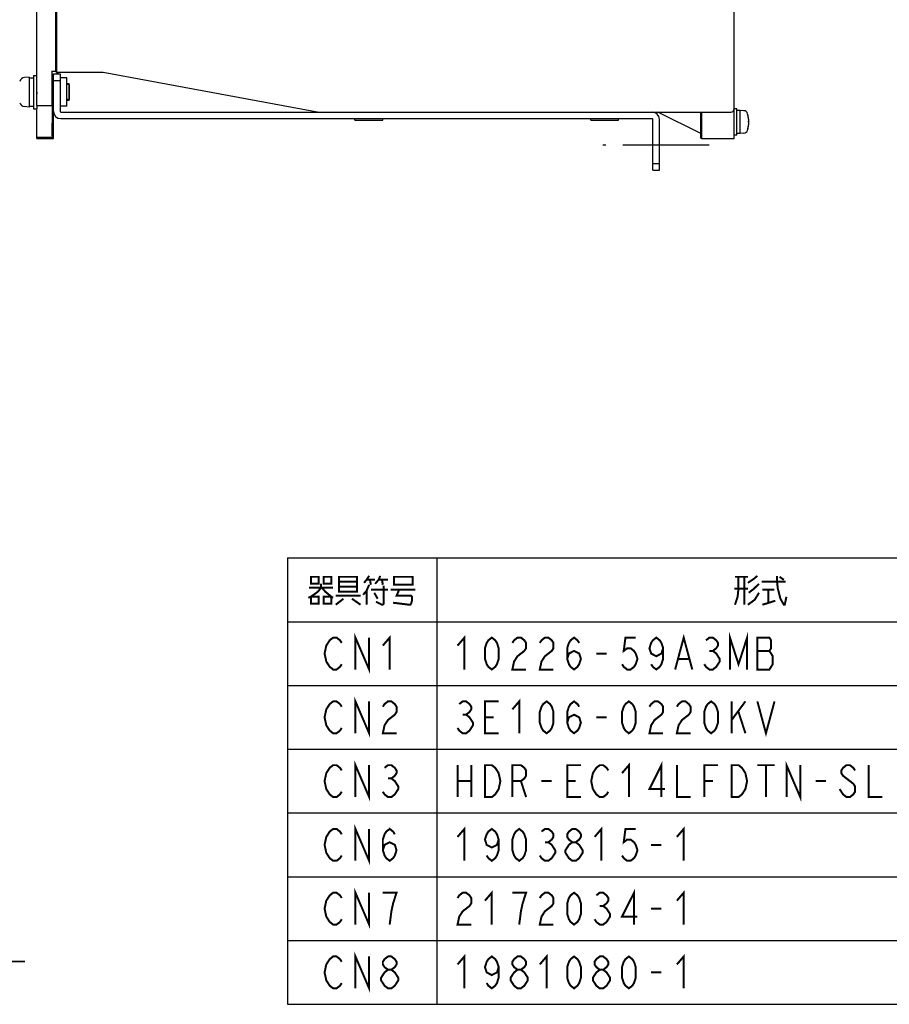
# Model space of a CAD drawing. Extents: x 97 to 1223, y 94 to 848.
# Tile 2 of 40: x 325 to 587, y 136 to 433. Entities that reach past the tile are written whole.
import ezdxf

# ---------------------------------------------------------------- set-up
doc = ezdxf.new("R2010")
doc.units = 0
doc.header["$LTSCALE"] = 69.3
doc.linetypes.add('CENTER', pattern=[0.6, 0.375, -0.075, 0.075, -0.075])
doc.linetypes.add('HIDDEN', pattern=[0.2, 0.1, -0.1])
doc.layers.get('0').update_dxf_attribs({"linetype": 'CONTINUOUS'})
for name, color, linetype in [('ALL_AXIS', 7, 'CONTINUOUS'), ('ALL_CURVE', 7, 'CONTINUOUS'), ('ALL_DIM', 7, 'CONTINUOUS'), ('ALL_FEATURES', 7, 'CONTINUOUS'), ('ALL_NOTE', 7, 'CONTINUOUS'), ('DEFAULT_2', 8, 'HIDDEN')]:
    doc.layers.add(name, color=color, linetype=linetype)
doc.dimstyles.get("Standard").update_dxf_attribs({"dimtxt": 2.5, "dimasz": 2.5, "dimexe": 1.25, "dimexo": 0.625, "dimtad": 1, "dimcen": 2.5, "dimazin": 3, "dimtfac": 1, "dimtmove": 0, "dimatfit": 3})

# ---------------------------------------------------------------- blocks, each defined once
blk = doc.blocks.new('_DOT')
at = {"color": 0, "linetype": 'BYBLOCK'}
blk.add_line((-0.25, 0), (-1, 0), dxfattribs=at)
at = {"color": 0, "linetype": 'BYBLOCK', "const_width": 0.25}
blk.add_lwpolyline([(-0.125, 0, 1), (0.125, 0, 1)], format="xyb", close=True, dxfattribs=at)
blk = doc.blocks.new('_OPEN')
at = {"color": 0, "linetype": 'BYBLOCK'}
for p, q in [((0, 0), (-1, 0.25)), ((-1, -0.25), (0, 0)), ((-1, 0), (0, 0))]:
    blk.add_line(p, q, dxfattribs=at)
blk = doc.blocks.new('*D23')
at = {"layer": 'ALL_DIM', "color": 2, "linetype": 'CONTINUOUS'}
for p, q in [((195, 177), (195, 146.25)), ((232.5, 177), (232.5, 146.25)), ((195, 149.25), (194.25, 149.25)), ((194.25, 149.25), (213.75, 149.25)), ((326.35, 149.25), (213.75, 149.25)), ((232.5, 149.25), (326.35, 149.25))]:
    blk.add_line(p, q, dxfattribs=at)
at = {"layer": 'ALL_DIM', "color": 2, "linetype": 'CONTINUOUS', "xscale": 6, "yscale": 6, "zscale": 6}
blk.add_blockref('_DOT', (195, 149.25), dxfattribs=at)
at = {"layer": 'ALL_DIM', "color": 2, "linetype": 'CONTINUOUS', "xscale": 6, "yscale": 6, "zscale": 6, "rotation": 180}
blk.add_blockref('_OPEN', (232.5, 149.25), dxfattribs=at)

msp = doc.modelspace()

# ---------------------------------------------------------------- linework, layer by layer
at = {"color": 7, "linetype": 'CONTINUOUS'}
msp.add_line((339.7, 408.5), (339.7, 413.5), dxfattribs=at)
at = {"color": 2, "linetype": 'CONTINUOUS'}
for p, q in [((405.509, 270.753), (864.509, 270.753)), ((405.509, 270.753), (405.509, 136.353)), ((450.509, 270.753), (450.509, 136.353)), ((405.509, 251.553), (864.509, 251.553)), ((405.509, 232.353), (864.509, 232.353)), ((405.509, 213.153), (864.509, 213.153)), ((405.509, 193.953), (864.509, 193.953)), ((405.509, 174.753), (864.509, 174.753)), ((405.509, 155.553), (864.509, 155.553)), ((405.509, 136.353), (864.509, 136.353))]:
    msp.add_line(p, q, dxfattribs=at)
at = {"layer": 'ALL_AXIS', "color": 7, "linetype": 'CONTINUOUS'}
for p, q in [((327.7, 415.5), (326.239, 415.372)), ((327.7, 415.5), (327.7, 406.5)), ((327.7, 415.25), (329, 415.25)), ((329, 416), (330, 416)), ((329, 415.998), (329, 406.002)), ((335, 413.24), (334.597, 413.24)), ((339.7, 413.24), (339, 413.24)), ((339.7, 413.24), (339.7, 408.76)), ((330, 411), (330, 410.5)), ((327.7, 406.5), (326.239, 406.628)), ((327.7, 406.75), (329, 406.75)), ((330, 407), (330, 406.002)), ((335, 408.76), (334.581, 408.76)), ((339.7, 408.76), (339, 408.76)), ((329, 406), (330, 406)), ((540.8, 406), (540, 406)), ((540.8, 398), (540.8, 406)), ((541.8, 405.5), (540.8, 405.5)), ((542.919, 405.402), (541.8, 405.5)), ((541.8, 398.5), (541.8, 405.5)), ((425.8, 402.535), (425.8, 403)), ((425.8, 402.535), (434.2, 402.535)), ((434.2, 402.535), (434.2, 403)), ((496.8, 402.535), (496.8, 403)), ((496.8, 402.535), (505.2, 402.535)), ((505.2, 402.535), (505.2, 403)), ((540.8, 398), (540, 398)), ((541.8, 398.5), (540.8, 398.5)), ((542.919, 398.598), (541.8, 398.5))]:
    msp.add_line(p, q, dxfattribs=at)
at = {"layer": 'ALL_AXIS', "color": 3, "linetype": 'CONTINUOUS'}
for p, q in [((339, 415.24), (337.2, 415.24)), ((339, 406.76), (339, 415.24)), ((339, 406.76), (337.2, 406.76))]:
    msp.add_line(p, q, dxfattribs=at)
at = {"layer": 'ALL_AXIS', "color": 7, "linetype": 'CENTER'}
msp.add_line((532.5, 395), (500.5, 395), dxfattribs=at)
at = {"layer": 'ALL_AXIS', "color": 7, "linetype": 'CONTINUOUS'}
for points in [[(530.056, 402), (530.057, 402.368), (530.059, 402.721), (530.062, 403.042), (530.067, 403.317), (530.072, 403.535), (530.078, 403.686), (530.084, 403.763), (530.087, 403.772)], [(530.087, 403.772), (530.091, 403.763), (530.097, 403.686), (530.103, 403.535), (530.108, 403.317), (530.112, 403.042), (530.116, 402.721), (530.118, 402.368), (530.118, 402)], [(530.087, 400.228), (530.084, 400.237), (530.078, 400.314), (530.072, 400.465), (530.067, 400.683), (530.062, 400.958), (530.059, 401.279), (530.057, 401.632), (530.056, 402)], [(530.118, 402), (530.118, 401.632), (530.116, 401.279), (530.112, 400.958), (530.108, 400.683), (530.103, 400.465), (530.097, 400.314), (530.091, 400.237), (530.087, 400.228)]]:
    msp.add_lwpolyline(points, dxfattribs=at)
for centre, radius, start, end in [((326.378, 413.778), 1.6, 95, 164.50603), ((326.378, 408.222), 1.6, 195.49397, 265), ((542.806, 404.107), 1.3, 15.88085, 85), ((535.4, 402), 9, 344.11915, 15.88085), ((542.806, 399.893), 1.3, 275, 344.11915)]:
    msp.add_arc(centre, radius, start, end, dxfattribs=at)
at = {"layer": 'ALL_AXIS', "color": 3, "linetype": 'CONTINUOUS'}
for centre, start, end in [((337.2, 415.44), 200.02868, 270), ((337.2, 406.56), 90, 159.97132)]:
    msp.add_arc(centre, 0.2, start, end, dxfattribs=at)
at = {"layer": 'ALL_CURVE', "color": 40, "linetype": 'CONTINUOUS'}
msp.add_line((544.4, 402), (544.152, 402), dxfattribs=at)
msp.add_arc((535.4, 402), 9, 346.5066, 13.4934, dxfattribs=at)
at = {"layer": 'ALL_FEATURES', "color": 7, "linetype": 'CONTINUOUS'}
for p, q in [((330, 407), (330, 655)), ((540, 397), (540, 654)), ((336, 418), (336, 642)), ((335.638, 438.687), (335.638, 417.209)), ((334.66, 417.017), (334.564, 417.209)), ((334.564, 417.209), (334.564, 407.777)), ((335.638, 417.209), (334.564, 417.209)), ((334.668, 416.237), (334.667, 416.635)), ((334.668, 413.24), (334.668, 416.237)), ((335, 405.2), (335, 416.5)), ((335, 416.5), (337, 416.5)), ((335.638, 417.209), (336.023, 417.017)), ((336.035, 417), (350, 417)), ((336.405, 416.5), (336.404, 417)), ((350, 417), (415, 405)), ((335, 414.5), (337, 414.5)), ((330, 407), (334.572, 407)), ((334.564, 407.777), (334.566, 407.377)), ((334.633, 408.76), (334.634, 398.137)), ((334.669, 406.426), (334.668, 408.76)), ((334.67, 406.028), (334.669, 406.426)), ((330, 397), (330, 406.002)), ((335, 405), (334.677, 405.646)), ((335, 397), (335, 405)), ((515.3, 405), (539, 405)), ((530, 398.5), (517, 405)), ((530, 397.087), (530, 405)), ((530.175, 405), (530.175, 397)), ((337.2, 403), (515.3, 403)), ((515.5, 387.5), (515.5, 402.8)), ((334.642, 397.358), (330, 397.356)), ((334.708, 397.292), (330, 397.29)), ((334.634, 398.137), (334.635, 397.738)), ((334.703, 399.551), (334.703, 397.664)), ((334.703, 397.664), (334.705, 397.44)), ((334.706, 397.31), (334.708, 397.292)), ((334.708, 397.292), (335, 397)), ((330, 397), (335, 397)), ((530.175, 397), (530, 397.087)), ((530.175, 397), (540, 397)), ((515.5, 389.5), (517.5, 389.5)), ((515.5, 387.5), (517.5, 387.5))]:
    msp.add_line(p, q, dxfattribs=at)
at = {"layer": 'ALL_FEATURES', "color": 3, "linetype": 'CONTINUOUS'}
for p, q in [((337, 416.5), (337, 405.2)), ((337.2, 405), (515.3, 405)), ((517.5, 387.5), (517.5, 402.8))]:
    msp.add_line(p, q, dxfattribs=at)
at = {"layer": 'ALL_FEATURES', "color": 7, "linetype": 'CONTINUOUS'}
for points in [[(336.035, 417), (336.027, 417.025), (336.02, 417.099), (336.013, 417.218), (336.008, 417.377), (336.003, 417.566), (336.001, 417.778), (336, 418)], [(334.667, 416.635), (334.665, 416.793), (334.664, 416.913), (334.662, 416.989), (334.66, 417.017)], [(336.023, 417.017), (336.031, 416.989), (336.038, 416.913)], [(336.038, 416.913), (336.044, 416.793), (336.05, 416.635), (336.053, 416.5)], [(334.607, 413.5), (334.605, 413.487), (334.6, 413.385), (334.596, 413.186), (334.592, 412.894), (334.588, 412.522), (334.585, 412.079), (334.583, 411.584), (334.582, 411.051), (334.581, 407.5)], [(334.618, 413.24), (334.614, 413.385), (334.61, 413.487), (334.607, 413.5)], [(334.566, 407.377), (334.567, 407.218), (334.569, 407.099), (334.57, 407.025), (334.572, 407)], [(334.677, 405.646), (334.675, 405.675), (334.673, 405.751), (334.672, 405.87), (334.67, 406.028)], [(334.651, 397.853), (334.651, 399.551), (334.653, 400.084), (334.655, 400.579), (334.658, 401.022), (334.661, 401.394), (334.665, 401.686), (334.67, 401.885), (334.675, 401.987), (334.677, 402)], [(334.677, 402), (334.68, 401.987), (334.684, 401.885), (334.689, 401.686), (334.693, 401.394), (334.696, 401.022), (334.699, 400.579), (334.702, 400.084), (334.703, 399.551)], [(334.635, 397.738), (334.637, 397.579), (334.638, 397.46), (334.64, 397.385), (334.642, 397.358)], [(334.705, 397.44), (334.705, 397.361), (334.706, 397.31)]]:
    msp.add_lwpolyline(points, dxfattribs=at)
for centre, radius, start, end in [((337.2, 405.2), 2.2, 180, 270), ((539, 406), 1, 270, 360), ((515.3, 402.8), 0.2, 0, 90)]:
    msp.add_arc(centre, radius, start, end, dxfattribs=at)
at = {"layer": 'ALL_FEATURES', "color": 3, "linetype": 'CONTINUOUS'}
for centre, radius, start, end in [((337.2, 405.2), 0.2, 180, 270), ((515.3, 402.8), 2.2, 0, 90)]:
    msp.add_arc(centre, radius, start, end, dxfattribs=at)
at = {"layer": 'ALL_NOTE', "color": 2, "linetype": 'CONTINUOUS', "const_width": 0.6}
for points in [[(412.529, 265.053), (412.529, 262.953), (414.851, 262.953), (414.851, 265.053), (412.529, 265.053)], [(416.399, 265.053), (416.399, 262.953), (418.721, 262.953), (418.721, 265.053), (416.399, 265.053)], [(421.043, 265.053), (421.043, 260.853), (421.043, 260.553), (426.461, 260.553), (426.461, 265.053), (421.043, 265.053)], [(421.043, 263.553), (426.461, 263.553)], [(430.073, 265.353), (429.299, 264.153), (428.525, 263.253)], [(429.299, 264.153), (431.879, 264.153)], [(430.331, 264.153), (430.589, 262.653)], [(431.879, 262.953), (432.911, 264.153), (433.427, 265.353)], [(432.911, 264.153), (435.749, 264.153)], [(433.943, 264.153), (434.201, 262.653)], [(437.555, 264.753), (437.555, 262.653), (443.231, 262.653), (443.231, 265.053), (437.555, 265.053), (437.555, 264.753)], [(540.269, 265.053), (544.139, 265.053)], [(541.301, 265.053), (541.301, 261.453), (541.043, 259.053), (540.269, 256.653)], [(543.107, 265.053), (543.107, 256.653)], [(544.139, 263.253), (545.945, 264.453), (546.977, 265.353)], [(548.267, 263.553), (555.233, 263.553), (555.491, 263.553)], [(552.911, 265.353), (552.911, 263.553), (553.169, 261.453), (553.943, 258.453), (554.975, 256.653), (555.233, 256.653)], [(553.685, 265.053), (554.975, 264.153)], [(415.625, 262.953), (415.625, 261.753), (414.593, 260.553), (412.529, 259.053), (411.755, 258.753)], [(412.013, 261.753), (419.237, 261.753)], [(415.883, 261.753), (416.915, 260.553), (418.721, 259.053), (419.237, 258.753)], [(426.461, 262.053), (421.043, 262.053)], [(430.073, 262.653), (429.299, 260.853), (428.267, 259.653)], [(429.299, 260.853), (429.299, 256.653)], [(430.589, 261.153), (435.749, 261.153)], [(434.459, 262.353), (434.459, 256.953), (434.201, 256.653), (433.943, 256.653), (432.137, 257.553)], [(436.523, 261.153), (444.005, 261.153)], [(439.103, 261.153), (438.329, 259.353), (442.715, 259.353), (442.973, 259.053), (442.973, 257.853), (442.715, 256.953), (442.457, 256.653), (442.199, 256.653), (437.297, 257.253)], [(544.139, 261.453), (540.011, 261.453)], [(547.493, 262.953), (545.945, 261.453), (544.397, 260.253)], [(548.525, 261.153), (552.137, 261.153)], [(550.331, 261.153), (550.331, 257.253)], [(412.529, 259.053), (412.529, 256.953), (414.851, 256.953), (414.851, 259.053), (412.529, 259.053)], [(416.399, 259.053), (416.399, 256.953), (418.721, 256.953), (418.721, 259.053), (416.399, 259.053)], [(420.011, 259.353), (427.493, 259.353)], [(422.333, 258.453), (420.011, 256.653)], [(424.913, 258.453), (427.493, 256.653)], [(431.621, 260.253), (432.653, 258.453)], [(547.493, 260.253), (546.203, 258.153), (544.139, 256.653)], [(548.525, 256.653), (552.395, 257.853)], [(554.975, 256.653), (555.233, 256.653), (555.749, 259.053)], [(421.817, 238.753), (421.301, 237.953), (420.269, 237.153), (419.237, 237.153), (418.205, 237.953), (417.689, 238.753), (417.173, 239.553), (416.657, 241.953), (417.173, 244.353), (417.689, 245.153), (418.205, 245.953), (419.237, 246.753), (420.269, 246.753), (421.301, 245.953), (421.817, 245.153)], [(425.945, 237.153), (425.945, 246.753), (430.073, 237.153), (430.073, 246.753)], [(434.201, 244.353), (436.265, 246.753), (436.265, 237.153)], [(456.701, 244.353), (458.765, 246.753), (458.765, 237.153)], [(467.021, 237.153), (465.989, 237.953), (465.473, 238.753), (464.957, 240.353), (464.957, 243.553), (465.473, 245.153), (465.989, 245.953), (467.021, 246.753), (468.053, 245.953), (468.569, 245.153), (469.085, 243.553), (469.085, 240.353), (468.569, 238.753), (468.053, 237.953), (467.021, 237.153)], [(473.213, 245.153), (473.729, 245.953), (474.761, 246.753), (475.793, 246.753), (476.825, 245.953), (477.341, 245.153), (477.341, 243.553), (476.825, 242.753), (475.793, 241.953), (474.761, 241.153), (473.729, 239.553), (473.213, 237.153), (477.341, 237.153)], [(481.469, 245.153), (481.985, 245.953), (483.017, 246.753), (484.049, 246.753), (485.081, 245.953), (485.597, 245.153), (485.597, 243.553), (485.081, 242.753), (484.049, 241.953), (483.017, 241.153), (481.985, 239.553), (481.469, 237.153), (485.597, 237.153)], [(489.725, 240.353), (490.241, 241.953), (491.789, 242.753), (493.337, 241.953), (493.853, 240.353), (493.337, 238.753), (492.821, 237.953), (491.789, 237.153), (490.757, 237.953), (490.241, 238.753), (489.725, 240.353), (489.725, 243.553), (490.241, 245.153), (490.757, 245.953), (491.789, 246.753), (492.821, 245.953), (493.337, 245.153)], [(510.365, 246.753), (507.269, 246.753), (506.753, 242.753), (507.785, 243.553), (508.817, 243.553), (509.849, 242.753), (510.365, 241.953), (510.881, 240.353), (510.365, 238.753), (509.849, 237.953), (508.817, 237.153), (507.785, 237.153), (506.753, 237.953), (506.237, 238.753)], [(518.621, 243.553), (518.105, 241.953), (516.557, 241.153), (515.009, 241.953), (514.493, 243.553), (515.009, 245.153), (515.525, 245.953), (516.557, 246.753), (517.589, 245.953), (518.105, 245.153), (518.621, 243.553), (518.621, 240.353), (518.105, 238.753), (517.589, 237.953), (516.557, 237.153), (515.525, 237.953), (515.009, 238.753)], [(522.233, 237.153), (524.813, 246.753), (527.393, 237.153)], [(531.521, 245.953), (532.553, 246.753), (533.585, 246.753), (534.617, 245.953), (535.133, 245.153), (535.133, 244.353), (534.617, 243.553), (533.585, 242.753), (534.617, 241.953), (535.133, 241.153), (535.649, 240.353), (535.649, 239.553), (535.133, 238.753), (534.617, 237.953), (533.585, 237.153), (532.553, 237.153), (531.521, 237.953), (531.005, 238.753)], [(538.745, 237.153), (538.745, 246.753), (541.325, 238.753), (543.905, 246.753), (543.905, 237.153)], [(547.001, 246.753), (547.001, 237.153), (550.613, 237.153), (551.129, 237.953), (551.645, 238.753), (551.645, 241.153), (551.129, 241.953), (550.613, 242.753), (551.129, 243.553), (551.129, 245.953), (550.613, 246.753), (547.001, 246.753)], [(498.497, 241.953), (501.593, 241.953)], [(523.265, 240.353), (526.361, 240.353)], [(532.553, 242.753), (533.585, 242.753)], [(547.001, 242.753), (550.613, 242.753)], [(425.945, 217.953), (425.945, 227.553), (430.073, 217.953), (430.073, 227.553)], [(473.213, 225.153), (475.277, 227.553), (475.277, 217.953)], [(421.817, 219.553), (421.301, 218.753), (420.269, 217.953), (419.237, 217.953), (418.205, 218.753), (417.689, 219.553), (417.173, 220.353), (416.657, 222.753), (417.173, 225.153), (417.689, 225.953), (418.205, 226.753), (419.237, 227.553), (420.269, 227.553), (421.301, 226.753), (421.817, 225.953)], [(434.201, 225.953), (434.717, 226.753), (435.749, 227.553), (436.781, 227.553), (437.813, 226.753), (438.329, 225.953), (438.329, 224.353), (437.813, 223.553), (436.781, 222.753), (435.749, 221.953), (434.717, 220.353), (434.201, 217.953), (438.329, 217.953)], [(457.217, 226.753), (458.249, 227.553), (459.281, 227.553), (460.313, 226.753), (460.829, 225.953), (460.829, 225.153), (460.313, 224.353), (459.281, 223.553), (460.313, 222.753), (460.829, 221.953), (461.345, 221.153), (461.345, 220.353), (460.829, 219.553), (460.313, 218.753), (459.281, 217.953), (458.249, 217.953), (457.217, 218.753), (456.701, 219.553)], [(469.085, 217.953), (464.957, 217.953), (464.957, 227.553), (469.085, 227.553)], [(483.533, 217.953), (482.501, 218.753), (481.985, 219.553), (481.469, 221.153), (481.469, 224.353), (481.985, 225.953), (482.501, 226.753), (483.533, 227.553), (484.565, 226.753), (485.081, 225.953), (485.597, 224.353), (485.597, 221.153), (485.081, 219.553), (484.565, 218.753), (483.533, 217.953)], [(489.725, 221.153), (490.241, 222.753), (491.789, 223.553), (493.337, 222.753), (493.853, 221.153), (493.337, 219.553), (492.821, 218.753), (491.789, 217.953), (490.757, 218.753), (490.241, 219.553), (489.725, 221.153), (489.725, 224.353), (490.241, 225.953), (490.757, 226.753), (491.789, 227.553), (492.821, 226.753), (493.337, 225.953)], [(508.301, 217.953), (507.269, 218.753), (506.753, 219.553), (506.237, 221.153), (506.237, 224.353), (506.753, 225.953), (507.269, 226.753), (508.301, 227.553), (509.333, 226.753), (509.849, 225.953), (510.365, 224.353), (510.365, 221.153), (509.849, 219.553), (509.333, 218.753), (508.301, 217.953)], [(514.493, 225.953), (515.009, 226.753), (516.041, 227.553), (517.073, 227.553), (518.105, 226.753), (518.621, 225.953), (518.621, 224.353), (518.105, 223.553), (517.073, 222.753), (516.041, 221.953), (515.009, 220.353), (514.493, 217.953), (518.621, 217.953)], [(522.749, 225.953), (523.265, 226.753), (524.297, 227.553), (525.329, 227.553), (526.361, 226.753), (526.877, 225.953), (526.877, 224.353), (526.361, 223.553), (525.329, 222.753), (524.297, 221.953), (523.265, 220.353), (522.749, 217.953), (526.877, 217.953)], [(533.069, 217.953), (532.037, 218.753), (531.521, 219.553), (531.005, 221.153), (531.005, 224.353), (531.521, 225.953), (532.037, 226.753), (533.069, 227.553), (534.101, 226.753), (534.617, 225.953), (535.133, 224.353), (535.133, 221.153), (534.617, 219.553), (534.101, 218.753), (533.069, 217.953)], [(539.261, 227.553), (539.261, 217.953)], [(539.261, 221.953), (543.389, 227.553)], [(547.001, 227.553), (549.581, 217.953), (552.161, 227.553)], [(458.249, 223.553), (459.281, 223.553)], [(464.957, 222.753), (467.537, 222.753)], [(498.497, 222.753), (501.593, 222.753)], [(541.325, 224.353), (543.389, 217.953)], [(421.817, 200.353), (421.301, 199.553), (420.269, 198.753), (419.237, 198.753), (418.205, 199.553), (417.689, 200.353), (417.173, 201.153), (416.657, 203.553), (417.173, 205.953), (417.689, 206.753), (418.205, 207.553), (419.237, 208.353), (420.269, 208.353), (421.301, 207.553), (421.817, 206.753)], [(425.945, 198.753), (425.945, 208.353), (430.073, 198.753), (430.073, 208.353)], [(434.717, 207.553), (435.749, 208.353), (436.781, 208.353), (437.813, 207.553), (438.329, 206.753), (438.329, 205.953), (437.813, 205.153), (436.781, 204.353), (437.813, 203.553), (438.329, 202.753), (438.845, 201.953), (438.845, 201.153), (438.329, 200.353), (437.813, 199.553), (436.781, 198.753), (435.749, 198.753), (434.717, 199.553), (434.201, 200.353)], [(456.701, 208.353), (456.701, 198.753)], [(460.829, 208.353), (460.829, 198.753)], [(464.957, 208.353), (467.021, 208.353), (468.053, 207.553), (468.569, 206.753), (469.085, 205.953), (469.601, 203.553), (469.085, 201.153), (468.569, 200.353), (468.053, 199.553), (467.021, 198.753), (464.957, 198.753), (464.957, 208.353)], [(473.213, 198.753), (473.213, 208.353), (475.793, 208.353), (476.825, 207.553), (477.341, 206.753), (477.341, 205.153), (476.825, 204.353), (475.793, 203.553), (473.213, 203.553)], [(493.853, 198.753), (489.725, 198.753), (489.725, 208.353), (493.853, 208.353)], [(502.109, 200.353), (501.593, 199.553), (500.561, 198.753), (499.529, 198.753), (498.497, 199.553), (497.981, 200.353), (497.465, 201.153), (496.949, 203.553), (497.465, 205.953), (497.981, 206.753), (498.497, 207.553), (499.529, 208.353), (500.561, 208.353), (501.593, 207.553), (502.109, 206.753)], [(506.237, 205.953), (508.301, 208.353), (508.301, 198.753)], [(518.105, 198.753), (518.105, 208.353), (514.493, 201.153), (519.137, 201.153)], [(522.749, 208.353), (522.749, 198.753), (526.877, 198.753)], [(531.005, 198.753), (531.005, 208.353), (535.133, 208.353)], [(539.261, 208.353), (541.325, 208.353), (542.357, 207.553), (542.873, 206.753), (543.389, 205.953), (543.905, 203.553), (543.389, 201.153), (542.873, 200.353), (542.357, 199.553), (541.325, 198.753), (539.261, 198.753), (539.261, 208.353)], [(547.001, 208.353), (552.161, 208.353)], [(549.581, 208.353), (549.581, 198.753)], [(555.773, 198.753), (555.773, 208.353), (559.901, 198.753), (559.901, 208.353)], [(576.413, 206.753), (575.897, 207.553), (574.865, 208.353), (573.833, 208.353), (572.801, 207.553), (572.285, 206.753), (572.285, 205.953), (572.801, 205.153), (573.833, 204.353), (574.865, 203.553), (575.897, 202.753), (576.413, 201.953), (576.413, 200.353), (575.897, 199.553), (574.865, 198.753), (573.833, 198.753), (572.801, 199.553), (572.285, 200.353), (571.769, 201.153)], [(580.541, 208.353), (580.541, 198.753), (584.669, 198.753)], [(435.749, 204.353), (436.781, 204.353)], [(456.701, 203.553), (460.829, 203.553)], [(475.793, 203.553), (477.341, 198.753)], [(481.985, 203.553), (485.081, 203.553)], [(489.725, 203.553), (492.305, 203.553)], [(531.005, 203.553), (533.585, 203.553)], [(564.545, 203.553), (567.641, 203.553)], [(425.945, 179.553), (425.945, 189.153), (430.073, 179.553), (430.073, 189.153)], [(456.701, 186.753), (458.765, 189.153), (458.765, 179.553)], [(497.981, 186.753), (500.045, 189.153), (500.045, 179.553)], [(522.749, 186.753), (524.813, 189.153), (524.813, 179.553)], [(421.817, 181.153), (421.301, 180.353), (420.269, 179.553), (419.237, 179.553), (418.205, 180.353), (417.689, 181.153), (417.173, 181.953), (416.657, 184.353), (417.173, 186.753), (417.689, 187.553), (418.205, 188.353), (419.237, 189.153), (420.269, 189.153), (421.301, 188.353), (421.817, 187.553)], [(434.201, 182.753), (434.717, 184.353), (436.265, 185.153), (437.813, 184.353), (438.329, 182.753), (437.813, 181.153), (437.297, 180.353), (436.265, 179.553), (435.233, 180.353), (434.717, 181.153), (434.201, 182.753), (434.201, 185.953), (434.717, 187.553), (435.233, 188.353), (436.265, 189.153), (437.297, 188.353), (437.813, 187.553)], [(469.085, 185.953), (468.569, 184.353), (467.021, 183.553), (465.473, 184.353), (464.957, 185.953), (465.473, 187.553), (465.989, 188.353), (467.021, 189.153), (468.053, 188.353), (468.569, 187.553), (469.085, 185.953), (469.085, 182.753), (468.569, 181.153), (468.053, 180.353), (467.021, 179.553), (465.989, 180.353), (465.473, 181.153)], [(475.277, 179.553), (474.245, 180.353), (473.729, 181.153), (473.213, 182.753), (473.213, 185.953), (473.729, 187.553), (474.245, 188.353), (475.277, 189.153), (476.309, 188.353), (476.825, 187.553), (477.341, 185.953), (477.341, 182.753), (476.825, 181.153), (476.309, 180.353), (475.277, 179.553)], [(481.985, 188.353), (483.017, 189.153), (484.049, 189.153), (485.081, 188.353), (485.597, 187.553), (485.597, 186.753), (485.081, 185.953), (484.049, 185.153), (485.081, 184.353), (485.597, 183.553), (486.113, 182.753), (486.113, 181.953), (485.597, 181.153), (485.081, 180.353), (484.049, 179.553), (483.017, 179.553), (481.985, 180.353), (481.469, 181.153)], [(491.273, 185.153), (490.241, 185.953), (489.725, 186.753), (489.725, 187.553), (490.241, 188.353), (491.273, 189.153), (492.305, 189.153), (493.337, 188.353), (493.853, 187.553), (493.853, 186.753), (493.337, 185.953), (492.305, 185.153)], [(510.365, 189.153), (507.269, 189.153), (506.753, 185.153), (507.785, 185.953), (508.817, 185.953), (509.849, 185.153), (510.365, 184.353), (510.881, 182.753), (510.365, 181.153), (509.849, 180.353), (508.817, 179.553), (507.785, 179.553), (506.753, 180.353), (506.237, 181.153)], [(483.017, 185.153), (484.049, 185.153)], [(491.273, 179.553), (490.241, 180.353), (489.725, 181.153), (489.209, 181.953), (489.209, 182.753), (489.725, 183.553), (490.241, 184.353), (491.273, 185.153), (492.305, 185.153), (493.337, 184.353), (493.853, 183.553), (494.369, 182.753), (494.369, 181.953), (493.853, 181.153), (493.337, 180.353), (492.305, 179.553), (491.273, 179.553)], [(515.009, 184.353), (518.105, 184.353)], [(421.817, 161.953), (421.301, 161.153), (420.269, 160.353), (419.237, 160.353), (418.205, 161.153), (417.689, 161.953), (417.173, 162.753), (416.657, 165.153), (417.173, 167.553), (417.689, 168.353), (418.205, 169.153), (419.237, 169.953), (420.269, 169.953), (421.301, 169.153), (421.817, 168.353)], [(425.945, 160.353), (425.945, 169.953), (430.073, 160.353), (430.073, 169.953)], [(436.265, 160.353), (436.781, 164.353), (437.297, 166.753), (437.813, 168.353), (438.329, 169.953), (434.201, 169.953)], [(456.701, 168.353), (457.217, 169.153), (458.249, 169.953), (459.281, 169.953), (460.313, 169.153), (460.829, 168.353), (460.829, 166.753), (460.313, 165.953), (459.281, 165.153), (458.249, 164.353), (457.217, 162.753), (456.701, 160.353), (460.829, 160.353)], [(464.957, 167.553), (467.021, 169.953), (467.021, 160.353)], [(475.277, 160.353), (475.793, 164.353), (476.309, 166.753), (476.825, 168.353), (477.341, 169.953), (473.213, 169.953)], [(481.469, 168.353), (481.985, 169.153), (483.017, 169.953), (484.049, 169.953), (485.081, 169.153), (485.597, 168.353), (485.597, 166.753), (485.081, 165.953), (484.049, 165.153), (483.017, 164.353), (481.985, 162.753), (481.469, 160.353), (485.597, 160.353)], [(491.789, 160.353), (490.757, 161.153), (490.241, 161.953), (489.725, 163.553), (489.725, 166.753), (490.241, 168.353), (490.757, 169.153), (491.789, 169.953), (492.821, 169.153), (493.337, 168.353), (493.853, 166.753), (493.853, 163.553), (493.337, 161.953), (492.821, 161.153), (491.789, 160.353)], [(498.497, 169.153), (499.529, 169.953), (500.561, 169.953), (501.593, 169.153), (502.109, 168.353), (502.109, 167.553), (501.593, 166.753), (500.561, 165.953), (501.593, 165.153), (502.109, 164.353), (502.625, 163.553), (502.625, 162.753), (502.109, 161.953), (501.593, 161.153), (500.561, 160.353), (499.529, 160.353), (498.497, 161.153), (497.981, 161.953)], [(509.849, 160.353), (509.849, 169.953), (506.237, 162.753), (510.881, 162.753)], [(522.749, 167.553), (524.813, 169.953), (524.813, 160.353)], [(499.529, 165.953), (500.561, 165.953)], [(515.009, 165.153), (518.105, 165.153)], [(425.945, 141.153), (425.945, 150.753), (430.073, 141.153), (430.073, 150.753)], [(456.701, 148.353), (458.765, 150.753), (458.765, 141.153)], [(481.469, 148.353), (483.533, 150.753), (483.533, 141.153)], [(522.749, 148.353), (524.813, 150.753), (524.813, 141.153)], [(421.817, 142.753), (421.301, 141.953), (420.269, 141.153), (419.237, 141.153), (418.205, 141.953), (417.689, 142.753), (417.173, 143.553), (416.657, 145.953), (417.173, 148.353), (417.689, 149.153), (418.205, 149.953), (419.237, 150.753), (420.269, 150.753), (421.301, 149.953), (421.817, 149.153)], [(435.749, 146.753), (434.717, 147.553), (434.201, 148.353), (434.201, 149.153), (434.717, 149.953), (435.749, 150.753), (436.781, 150.753), (437.813, 149.953), (438.329, 149.153), (438.329, 148.353), (437.813, 147.553), (436.781, 146.753)], [(469.085, 147.553), (468.569, 145.953), (467.021, 145.153), (465.473, 145.953), (464.957, 147.553), (465.473, 149.153), (465.989, 149.953), (467.021, 150.753), (468.053, 149.953), (468.569, 149.153), (469.085, 147.553), (469.085, 144.353), (468.569, 142.753), (468.053, 141.953), (467.021, 141.153), (465.989, 141.953), (465.473, 142.753)], [(474.761, 146.753), (473.729, 147.553), (473.213, 148.353), (473.213, 149.153), (473.729, 149.953), (474.761, 150.753), (475.793, 150.753), (476.825, 149.953), (477.341, 149.153), (477.341, 148.353), (476.825, 147.553), (475.793, 146.753)], [(491.789, 141.153), (490.757, 141.953), (490.241, 142.753), (489.725, 144.353), (489.725, 147.553), (490.241, 149.153), (490.757, 149.953), (491.789, 150.753), (492.821, 149.953), (493.337, 149.153), (493.853, 147.553), (493.853, 144.353), (493.337, 142.753), (492.821, 141.953), (491.789, 141.153)], [(499.529, 146.753), (498.497, 147.553), (497.981, 148.353), (497.981, 149.153), (498.497, 149.953), (499.529, 150.753), (500.561, 150.753), (501.593, 149.953), (502.109, 149.153), (502.109, 148.353), (501.593, 147.553), (500.561, 146.753)], [(508.301, 141.153), (507.269, 141.953), (506.753, 142.753), (506.237, 144.353), (506.237, 147.553), (506.753, 149.153), (507.269, 149.953), (508.301, 150.753), (509.333, 149.953), (509.849, 149.153), (510.365, 147.553), (510.365, 144.353), (509.849, 142.753), (509.333, 141.953), (508.301, 141.153)], [(435.749, 141.153), (434.717, 141.953), (434.201, 142.753), (433.685, 143.553), (433.685, 144.353), (434.201, 145.153), (434.717, 145.953), (435.749, 146.753), (436.781, 146.753), (437.813, 145.953), (438.329, 145.153), (438.845, 144.353), (438.845, 143.553), (438.329, 142.753), (437.813, 141.953), (436.781, 141.153), (435.749, 141.153)], [(474.761, 141.153), (473.729, 141.953), (473.213, 142.753), (472.697, 143.553), (472.697, 144.353), (473.213, 145.153), (473.729, 145.953), (474.761, 146.753), (475.793, 146.753), (476.825, 145.953), (477.341, 145.153), (477.857, 144.353), (477.857, 143.553), (477.341, 142.753), (476.825, 141.953), (475.793, 141.153), (474.761, 141.153)], [(499.529, 141.153), (498.497, 141.953), (497.981, 142.753), (497.465, 143.553), (497.465, 144.353), (497.981, 145.153), (498.497, 145.953), (499.529, 146.753), (500.561, 146.753), (501.593, 145.953), (502.109, 145.153), (502.625, 144.353), (502.625, 143.553), (502.109, 142.753), (501.593, 141.953), (500.561, 141.153), (499.529, 141.153)], [(515.009, 145.953), (518.105, 145.953)]]:
    msp.add_lwpolyline(points, dxfattribs=at)
at = {"layer": 'DEFAULT_2', "color": 8, "linetype": 'HIDDEN'}
for p, q in [((335, 413.5), (334.607, 413.5)), ((339.7, 413.5), (339, 413.5)), ((335, 408.5), (334.581, 408.5)), ((339.7, 408.5), (339, 408.5))]:
    msp.add_line(p, q, dxfattribs=at)
for points in [[(530.052, 402), (530.053, 402.39), (530.055, 402.765), (530.058, 403.111), (530.063, 403.414), (530.068, 403.663), (530.074, 403.848), (530.08, 403.962), (530.087, 404), (530.094, 403.962), (530.101, 403.848), (530.107, 403.663), (530.112, 403.414), (530.116, 403.111), (530.12, 402.765), (530.122, 402.39), (530.122, 402)], [(530.122, 402), (530.122, 401.61), (530.12, 401.235), (530.116, 400.889), (530.112, 400.586), (530.107, 400.337), (530.101, 400.152), (530.094, 400.038), (530.087, 400), (530.08, 400.038), (530.074, 400.152), (530.068, 400.337), (530.063, 400.586), (530.058, 400.889), (530.055, 401.235), (530.053, 401.61), (530.052, 402)]]:
    msp.add_lwpolyline(points, dxfattribs=at)

# ---------------------------------------------------------------- dimensions: what is measured, and where the dimension line sits
at = {"layer": 'ALL_DIM', "color": 2, "linetype": 'CONTINUOUS'}
dim = msp.add_linear_dim(base=(232.5, 149.25), p1=(195, 177), p2=(232.5, 177), dimstyle='Standard', override={"dimblk1": 'DOT', "dimsah": 1}, dxfattribs=at)
dim.commit()
dim.dimension.update_dxf_attribs({"geometry": '*D23', "text_midpoint": (268.555, 151.65), "dimtype": 128})

doc.saveas('drawing.dxf')
